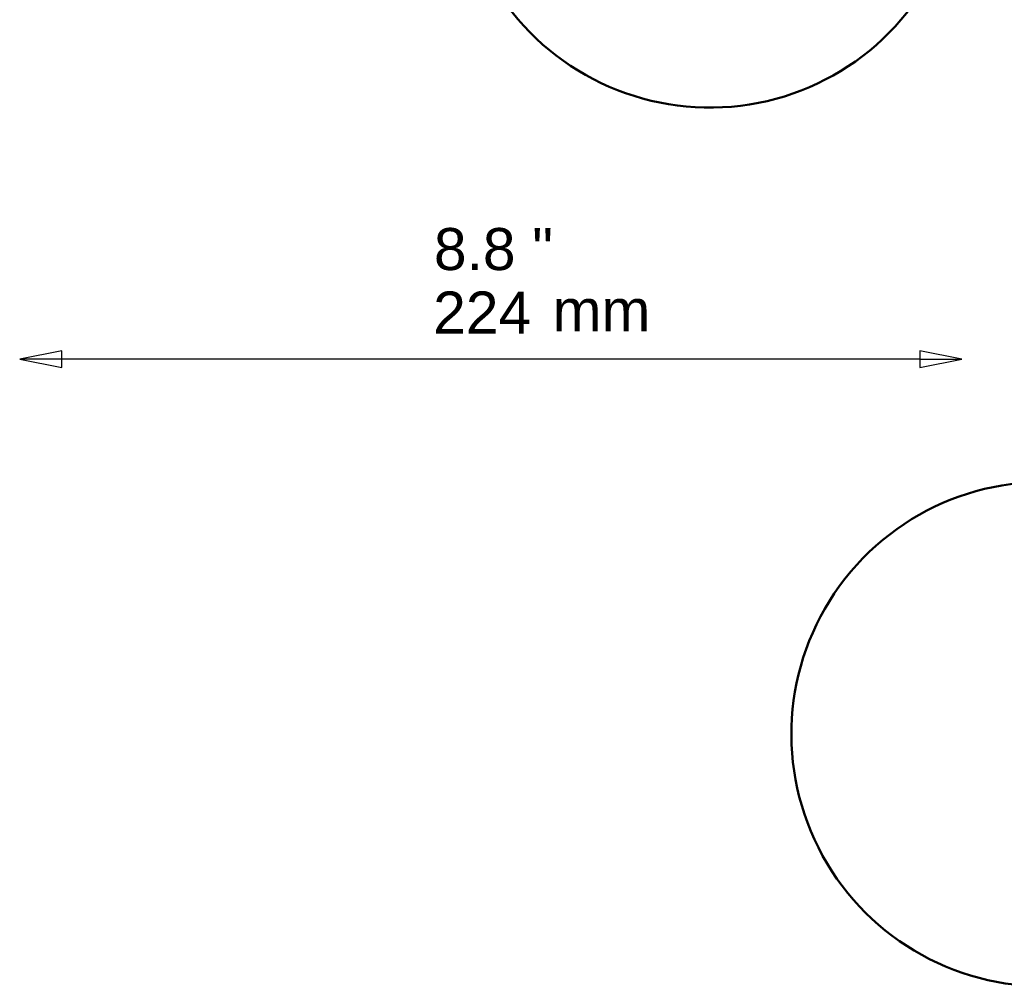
# Model space of a CAD drawing. Header units: millimetres. Extents: x 274 to 1648, y 34 to 1112.
# Tile 5 of 14: x 1016 to 1250, y 319 to 549. Entities that reach past the tile are written whole.
import ezdxf

# ---------------------------------------------------------------- set-up
doc = ezdxf.new("R2010")
doc.units = ezdxf.units.MM
doc.header["$LTSCALE"] = 4
for name, color, linetype, lineweight in [('Symbol (ISO)', 7, 'Continuous', 25), ('Widoczne (ISO)', 7, 'Continuous', 50), ('Wymiar (ISO)', 7, 'Continuous', 25)]:
    doc.layers.add(name, color=color, linetype=linetype, lineweight=lineweight)
doc.styles.add('Tekst notatki (ISO)', font='arial.ttf')

msp = doc.modelspace()

# ---------------------------------------------------------------- linework, layer by layer
at = {"layer": 'Widoczne (ISO)'}
for centre, start, end in [((1179.91, 587.69), 208.1403, 42.3885), ((1259.33, 378.62), 77.1495, 271.5362)]:
    msp.add_arc(centre, 60, start, end, dxfattribs=at)
at = {"layer": 'Wymiar (ISO)'}
for p, q in [((1025.75, 469.85), (1015.75, 467.85)), ((1025.75, 465.85), (1025.75, 469.85)), ((1239.91, 467.85), (1229.91, 469.85)), ((1229.91, 469.85), (1229.91, 465.85)), ((1025.75, 467.85), (1015.75, 467.85)), ((1015.75, 467.85), (1025.75, 465.85)), ((1229.91, 467.85), (1025.75, 467.85)), ((1229.91, 467.85), (1239.91, 467.85)), ((1229.91, 465.85), (1239.91, 467.85))]:
    msp.add_line(p, q, dxfattribs=at)
at = {"layer": 'Wymiar (ISO)', "flags": 128}
for points in [[(1025.75, 469.85), (1015.75, 467.85), (1025.75, 465.85), (1025.75, 469.85)], [(1229.91, 465.85), (1239.91, 467.85), (1229.91, 469.85), (1229.91, 465.85)]]:
    msp.add_lwpolyline(points, dxfattribs=at)
at = {"layer": 'Wymiar (ISO)'}
for points in [[(1025.75, 469.85), (1015.75, 467.85), (1025.75, 465.85), (1025.75, 469.85)], [(1229.91, 465.85), (1239.91, 467.85), (1229.91, 469.85), (1229.91, 465.85)]]:
    msp.add_solid(points, dxfattribs=at)

# ---------------------------------------------------------------- texts
at = {"layer": 'Symbol (ISO)', "insert": (1142.52, 484.45), "char_height": 10, "width": 27.7148, "attachment_point": 1, "style": 'Tekst notatki (ISO)'}
msp.add_mtext('\\fArial|b0|i0;mm', dxfattribs=at)
at = {"layer": 'Wymiar (ISO)', "char_height": 10, "attachment_point": 7, "style": 'Tekst notatki (ISO)'}
for s, insert in [('8.8', (1114.29, 488.9)), ('"', (1137.67, 489.06)), ('224', (1114.12, 473.94))]:
    msp.add_mtext(s, dxfattribs=dict(at, insert=insert))

doc.saveas('drawing.dxf')
